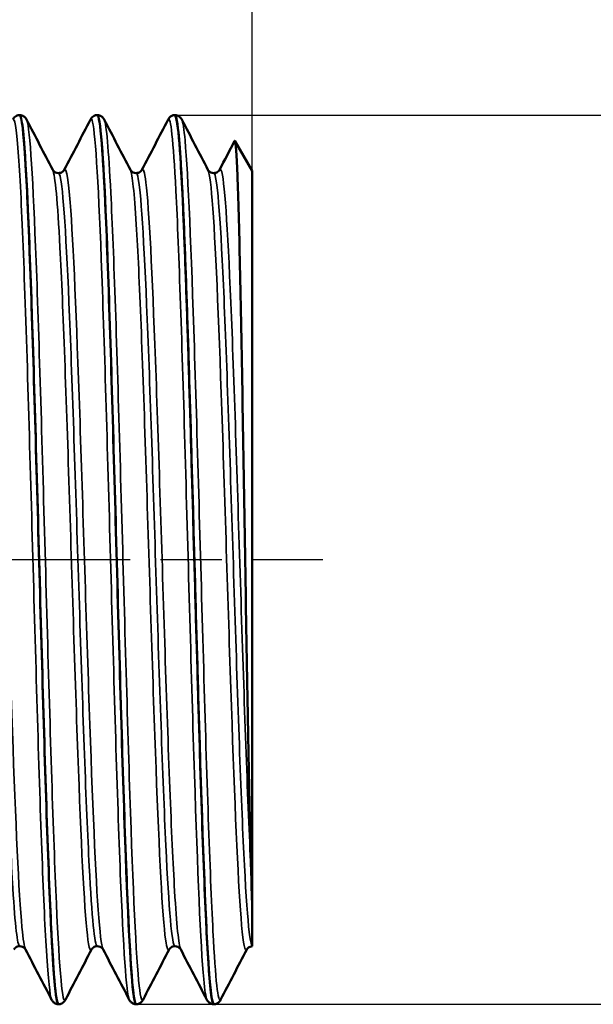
# Model space of a CAD drawing. Header units: millimetres. Extents: x -126 to 532, y -69 to 356.
# Tile 9 of 15: x 94 to 107, y 206 to 229. Entities that reach past the tile are written whole.
import ezdxf

# ---------------------------------------------------------------- set-up
doc = ezdxf.new("R2010")
doc.units = ezdxf.units.MM
doc.linetypes.add('CHAIN', pattern=[0.7087, 0.4724, -0.0591, 0.1181, -0.0591])
for name, color, linetype, lineweight in [('Видимые тонкие (ГОСТ)', 7, 'Continuous', 35), ('Видимый контур (ГОСТ)', 7, 'Continuous', 50), ('Осевая линия (ГОСТ)', 7, 'Continuous', 25), ('Размер (ГОСТ)', 7, 'Continuous', 25)]:
    doc.layers.add(name, color=color, linetype=linetype, lineweight=lineweight)
doc.styles.add('Обычный текст (ГОСТ)', font='GOST Common Italic.ttf')
doc.dimstyles.new('Обычный (ГОСТ)', dxfattribs={"dimtxt": 3.5, "dimasz": 3.5, "dimexe": 1, "dimexo": 0, "dimgap": 0.5, "dimtad": 1, "dimrnd": 1e-08, "dimtxsty": 'Обычный текст (ГОСТ)', "dimblk": 'Filled-1', "dimcen": 0.09, "dimdle": 15, "dimclrd": 256, "dimclre": 256, "dimclrt": 256, "dimazin": 2, "dimtfac": 0.714286, "dimtdec": 3, "dimtmove": 0, "dimatfit": 3, "dimfxl": 1, "dimtolj": 1, "dimlwd": 25, "dimlwe": 25, "dimarcsym": 0})

# ---------------------------------------------------------------- blocks, each defined once
blk = doc.blocks.new('Filled-1')
at = {"color": 0}
for p, q in [((0, 0), (-1, 0.1429)), ((-1, 0.1429), (-1, -0.1429)), ((-1, 0), (0, 0)), ((-1, -0.1429), (0, 0))]:
    blk.add_line(p, q, dxfattribs=at)
at = {"color": 0, "flags": 128}
blk.add_lwpolyline([(-1, -0.1429), (0, 0), (-1, 0.1429), (-1, -0.1429)], dxfattribs=at)
at = {"color": 0}
blk.add_solid([(-1, -0.1429), (0, 0), (-1, 0.1429), (-1, -0.1429)], dxfattribs=at)
blk = doc.blocks.new('*D10')
at = {"layer": 'Defpoints', "color": 0, "linetype": 'Continuous', "transparency": 16777216}
for p in [(98.951, 247.428), (51.951, 226.736), (98.951, 225.131)]:
    blk.add_point(p, dxfattribs=at)
at = {"layer": 'Размер (ГОСТ)', "linetype": 'Continuous', "lineweight": 25, "transparency": 16777216}
for p, q in [((51.951, 226.736), (51.951, 248.428)), ((98.951, 225.131), (98.951, 248.428)), ((55.451, 247.428), (95.451, 247.428))]:
    blk.add_line(p, q, dxfattribs=at)
at = {"layer": 'Размер (ГОСТ)', "linetype": 'Continuous', "lineweight": 25, "transparency": 16777216, "xscale": 3.5, "yscale": 3.5, "zscale": 3.5, "rotation": 180}
blk.add_blockref('Filled-1', (51.951, 247.428), dxfattribs=at)
at = {"layer": 'Размер (ГОСТ)', "linetype": 'Continuous', "lineweight": 25, "transparency": 16777216, "xscale": 3.5, "yscale": 3.5, "zscale": 3.5}
blk.add_blockref('Filled-1', (98.951, 247.428), dxfattribs=at)
at = {"layer": 'Размер (ГОСТ)', "linetype": 'Continuous', "lineweight": 25, "transparency": 16777216, "insert": (72.776, 251.473), "char_height": 3.5, "attachment_point": 1, "style": 'Обычный текст (ГОСТ)'}
blk.add_mtext('\\A1;47', dxfattribs=at)
blk = doc.blocks.new('*D11')
at = {"layer": 'Defpoints', "color": 0, "linetype": 'Continuous', "transparency": 16777216}
for p in [(97.159, 226.427), (96.257, 205.827), (115.538, 205.827)]:
    blk.add_point(p, dxfattribs=at)
at = {"layer": 'Размер (ГОСТ)', "linetype": 'Continuous', "lineweight": 25, "transparency": 16777216}
for p, q in [((97.159, 226.427), (116.538, 226.427)), ((115.538, 222.927), (115.538, 209.327)), ((96.257, 205.827), (116.538, 205.827))]:
    blk.add_line(p, q, dxfattribs=at)
at = {"layer": 'Размер (ГОСТ)', "linetype": 'Continuous', "lineweight": 25, "transparency": 16777216, "xscale": 3.5, "yscale": 3.5, "zscale": 3.5}
for p, rotation in [((115.538, 226.427), 90), ((115.538, 205.827), 270)]:
    blk.add_blockref('Filled-1', p, dxfattribs=dict(at, rotation=rotation))
at = {"layer": 'Размер (ГОСТ)', "linetype": 'Continuous', "lineweight": 25, "transparency": 16777216, "insert": (111.536, 208.684), "char_height": 3.5, "attachment_point": 1, "rotation": 90, "style": 'Обычный текст (ГОСТ)'}
blk.add_mtext('\\A1; \\fGOST Common|b0|i1;\\H3.5000;G 1/2"', dxfattribs=at)

msp = doc.modelspace()

# ---------------------------------------------------------------- linework, layer by layer
at = {"layer": 'Видимые тонкие (ГОСТ)'}
for points, knots in [([(94.299, 205.941), (94.258, 206.02), (94.218, 206.4), (94.177, 207.066), (94.106, 208.237), (94.034, 210.283), (93.963, 212.675), (93.892, 215.068), (93.82, 217.783), (93.749, 220.122), (93.675, 222.559), (93.6, 224.559), (93.526, 225.567), (93.484, 226.142), (93.441, 226.391), (93.399, 226.312)], [22.045005, 22.045005, 22.045005, 22.045005, 22.46989, 22.46989, 22.46989, 23.217059, 23.217059, 23.217059, 23.964049, 23.964049, 23.964049, 24.742336, 24.742336, 24.742336, 25.186598, 25.186598, 25.186598, 25.186598]), ([(94.618, 205.934), (94.611, 205.92), (94.604, 205.915), (94.596, 205.92), (94.525, 205.972), (94.453, 207.02), (94.382, 208.794), (94.31, 210.566), (94.239, 213.045), (94.167, 215.59), (94.096, 218.133), (94.024, 220.716), (93.953, 222.671), (93.881, 224.626), (93.81, 225.933), (93.739, 226.254), (93.732, 226.285), (93.725, 226.307), (93.718, 226.319)], [15.654107, 15.654107, 15.654107, 15.654107, 15.728322, 15.728322, 15.728322, 16.477335, 16.477335, 16.477335, 17.226122, 17.226122, 17.226122, 17.974688, 17.974688, 17.974688, 18.723182, 18.723182, 18.723182, 18.7957, 18.7957, 18.7957, 18.7957]), ([(96.099, 205.933), (96.03, 206.068), (95.961, 207.124), (95.891, 208.852), (95.82, 210.639), (95.748, 213.127), (95.677, 215.673), (95.605, 218.218), (95.534, 220.794), (95.463, 222.735), (95.391, 224.676), (95.32, 225.963), (95.248, 226.264), (95.232, 226.333), (95.215, 226.35), (95.199, 226.316)], [15.76182, 15.76182, 15.76182, 15.76182, 16.485493, 16.485493, 16.485493, 17.234277, 17.234277, 17.234277, 17.982841, 17.982841, 17.982841, 18.73119, 18.73119, 18.73119, 18.903412, 18.903412, 18.903412, 18.903412]), ([(96.418, 205.941), (96.384, 205.876), (96.35, 206.021), (96.316, 206.382), (96.244, 207.144), (96.172, 208.858), (96.1, 211.08), (96.029, 213.3), (95.957, 216.005), (95.885, 218.49), (95.814, 220.974), (95.742, 223.214), (95.67, 224.628), (95.619, 225.632), (95.569, 226.212), (95.518, 226.315)], [9.370922, 9.370922, 9.370922, 9.370922, 9.727429, 9.727429, 9.727429, 10.478446, 10.478446, 10.478446, 11.229194, 11.229194, 11.229194, 11.979677, 11.979677, 11.979677, 12.512514, 12.512514, 12.512514, 12.512514]), ([(97.899, 205.94), (97.874, 205.985), (97.85, 206.14), (97.825, 206.408), (97.753, 207.189), (97.682, 208.921), (97.61, 211.153), (97.538, 213.383), (97.467, 216.091), (97.395, 218.571), (97.323, 221.051), (97.252, 223.278), (97.18, 224.674), (97.12, 225.851), (97.059, 226.427), (96.999, 226.318)], [9.478634, 9.478634, 9.478634, 9.478634, 9.735612, 9.735612, 9.735612, 10.486626, 10.486626, 10.486626, 11.237371, 11.237371, 11.237371, 11.987851, 11.987851, 11.987851, 12.620227, 12.620227, 12.620227, 12.620227]), ([(98.218, 205.936), (98.158, 205.829), (98.099, 206.382), (98.04, 207.518), (97.968, 208.895), (97.896, 211.116), (97.824, 213.6), (97.752, 216.083), (97.68, 218.802), (97.608, 221.047), (97.536, 223.292), (97.464, 225.039), (97.393, 225.833), (97.368, 226.108), (97.343, 226.268), (97.318, 226.313)], [3.087736, 3.087736, 3.087736, 3.087736, 3.708914, 3.708914, 3.708914, 4.46229, 4.46229, 4.46229, 5.215351, 5.215351, 5.215351, 5.968103, 5.968103, 5.968103, 6.229329, 6.229329, 6.229329, 6.229329]), ([(93.692, 207.104), (93.665, 207.154), (93.638, 207.322), (93.611, 207.611), (93.537, 208.395), (93.464, 210.055), (93.39, 212.14), (93.313, 214.32), (93.236, 216.937), (93.16, 219.218), (93.085, 221.429), (93.011, 223.297), (92.936, 224.304), (92.888, 224.952), (92.84, 225.238), (92.792, 225.15)], [22.051905, 22.051905, 22.051905, 22.051905, 22.335479, 22.335479, 22.335479, 23.105593, 23.105593, 23.105593, 23.910706, 23.910706, 23.910706, 24.69066, 24.69066, 24.69066, 25.193498, 25.193498, 25.193498, 25.193498]), ([(95.224, 207.103), (95.201, 207.056), (95.178, 207.097), (95.155, 207.23), (95.081, 207.651), (95.007, 208.995), (94.934, 210.894), (94.86, 212.793), (94.786, 215.224), (94.713, 217.523), (94.639, 219.822), (94.565, 221.962), (94.492, 223.359), (94.436, 224.417), (94.38, 225.039), (94.324, 225.152)], [15.647207, 15.647207, 15.647207, 15.647207, 15.890098, 15.890098, 15.890098, 16.662028, 16.662028, 16.662028, 17.433719, 17.433719, 17.433719, 18.205178, 18.205178, 18.205178, 18.7888, 18.7888, 18.7888, 18.7888]), ([(95.492, 207.105), (95.454, 207.178), (95.416, 207.484), (95.378, 208.017), (95.304, 209.048), (95.231, 210.916), (95.157, 213.111), (95.083, 215.304), (95.009, 217.799), (94.936, 219.912), (94.862, 222.025), (94.788, 223.733), (94.715, 224.569), (94.674, 225.033), (94.633, 225.226), (94.592, 225.149)], [15.76872, 15.76872, 15.76872, 15.76872, 16.167029, 16.167029, 16.167029, 16.938873, 16.938873, 16.938873, 17.71048, 17.71048, 17.71048, 18.481856, 18.481856, 18.481856, 18.910312, 18.910312, 18.910312, 18.910312]), ([(97.024, 207.105), (96.992, 207.041), (96.959, 207.149), (96.927, 207.434), (96.853, 208.08), (96.779, 209.632), (96.705, 211.662), (96.631, 213.691), (96.557, 216.175), (96.483, 218.431), (96.409, 220.687), (96.336, 222.689), (96.262, 223.888), (96.216, 224.63), (96.17, 225.059), (96.124, 225.149)], [9.364022, 9.364022, 9.364022, 9.364022, 9.705347, 9.705347, 9.705347, 10.479402, 10.479402, 10.479402, 11.25317, 11.25317, 11.25317, 12.026658, 12.026658, 12.026658, 12.505614, 12.505614, 12.505614, 12.505614]), ([(97.292, 207.104), (97.245, 207.199), (97.197, 207.659), (97.15, 208.454), (97.076, 209.69), (97.002, 211.721), (96.928, 213.989), (96.854, 216.256), (96.78, 218.733), (96.706, 220.74), (96.632, 222.746), (96.558, 224.259), (96.485, 224.864), (96.454, 225.117), (96.423, 225.21), (96.392, 225.149)], [9.485534, 9.485534, 9.485534, 9.485534, 9.983046, 9.983046, 9.983046, 10.756998, 10.756998, 10.756998, 11.530665, 11.530665, 11.530665, 12.304053, 12.304053, 12.304053, 12.627127, 12.627127, 12.627127, 12.627127]), ([(98.824, 207.105), (98.784, 207.029), (98.744, 207.213), (98.704, 207.661), (98.63, 208.486), (98.556, 210.198), (98.481, 212.323), (98.407, 214.447), (98.333, 216.958), (98.259, 219.163), (98.185, 221.367), (98.111, 223.239), (98.037, 224.262), (97.999, 224.779), (97.962, 225.076), (97.924, 225.148)], [3.080836, 3.080836, 3.080836, 3.080836, 3.501859, 3.501859, 3.501859, 4.278427, 4.278427, 4.278427, 5.054659, 5.054659, 5.054659, 5.830562, 5.830562, 5.830562, 6.222429, 6.222429, 6.222429, 6.222429]), ([(98.926, 208.864), (98.852, 210.261), (98.778, 212.413), (98.704, 214.726), (98.63, 217.038), (98.556, 219.484), (98.482, 221.388), (98.408, 223.291), (98.333, 224.63), (98.259, 225.036), (98.237, 225.159), (98.214, 225.196), (98.192, 225.151)], [3.780465, 3.780465, 3.780465, 3.780465, 4.556912, 4.556912, 4.556912, 5.333025, 5.333025, 5.333025, 6.108811, 6.108811, 6.108811, 6.343942, 6.343942, 6.343942, 6.343942]), ([(93.558, 207.177), (93.505, 207.183), (93.452, 207.643), (93.399, 208.517), (93.325, 209.732), (93.252, 211.731), (93.178, 213.968), (93.102, 216.281), (93.026, 218.819), (92.949, 220.845), (92.875, 222.825), (92.8, 224.291), (92.726, 224.835), (92.703, 224.999), (92.681, 225.078), (92.658, 225.076)], [21.991149, 21.991149, 21.991149, 21.991149, 22.546404, 22.546404, 22.546404, 23.31843, 23.31843, 23.31843, 24.116892, 24.116892, 24.116892, 24.897339, 24.897339, 24.897339, 25.132741, 25.132741, 25.132741, 25.132741]), ([(95.358, 207.174), (95.296, 207.181), (95.233, 207.833), (95.171, 209.023), (95.097, 210.43), (95.023, 212.57), (94.949, 214.856), (94.875, 217.142), (94.801, 219.547), (94.727, 221.411), (94.654, 223.275), (94.58, 224.576), (94.506, 224.958), (94.49, 225.04), (94.474, 225.08), (94.458, 225.078)], [15.707963, 15.707963, 15.707963, 15.707963, 16.362674, 16.362674, 16.362674, 17.136426, 17.136426, 17.136426, 17.909943, 17.909943, 17.909943, 18.683228, 18.683228, 18.683228, 18.849556, 18.849556, 18.849556, 18.849556]), ([(97.158, 207.172), (97.088, 207.175), (97.017, 208.021), (96.947, 209.506), (96.873, 211.065), (96.798, 213.311), (96.724, 215.623), (96.65, 217.934), (96.576, 220.285), (96.502, 222.027), (96.428, 223.768), (96.354, 224.88), (96.28, 225.056), (96.273, 225.073), (96.266, 225.081), (96.258, 225.081)], [9.424778, 9.424778, 9.424778, 9.424778, 10.163428, 10.163428, 10.163428, 10.939287, 10.939287, 10.939287, 11.714861, 11.714861, 11.714861, 12.490157, 12.490157, 12.490157, 12.566371, 12.566371, 12.566371, 12.566371]), ([(98.951, 207.175), (98.877, 207.233), (98.802, 208.24), (98.728, 209.913), (98.654, 211.587), (98.579, 213.907), (98.505, 216.23), (98.431, 218.552), (98.356, 220.85), (98.282, 222.485), (98.208, 224.12), (98.134, 225.073), (98.059, 225.082), (98.059, 225.082), (98.059, 225.082), (98.058, 225.082)], [3.166882, 3.166882, 3.166882, 3.166882, 3.945578, 3.945578, 3.945578, 4.723935, 4.723935, 4.723935, 5.501957, 5.501957, 5.501957, 6.279652, 6.279652, 6.279652, 6.283185, 6.283185, 6.283185, 6.283185])]:
    msp.add_open_spline(points, degree=3, knots=knots, dxfattribs=at)
at = {"layer": 'Видимый контур (ГОСТ)'}
for p, q in [((93.559, 226.427), (93.558, 226.427)), ((95.359, 226.427), (95.358, 226.427)), ((97.159, 226.427), (97.158, 226.427)), ((98.951, 225.131), (98.549, 225.826)), ((98.951, 207.993), (98.951, 225.131)), ((98.951, 207.993), (98.951, 207.175)), ((98.951, 207.175), (98.951, 207.172)), ((94.459, 205.827), (94.458, 205.827)), ((96.259, 205.827), (96.258, 205.827)), ((98.059, 205.827), (98.058, 205.827))]:
    msp.add_line(p, q, dxfattribs=at)
for points, knots in [([(93.399, 226.32), (93.407, 226.336), (93.417, 226.354), (93.45, 226.386), (93.465, 226.398), (93.505, 226.418), (93.531, 226.426), (93.557, 226.427)], [0, 0, 0, 0, 0.02798896, 0.02798896, 0.04255273, 0.04255273, 0.05764411, 0.05764411, 0.05764411, 0.05764411]), ([(93.557, 226.42), (93.581, 226.423), (93.605, 226.323), (93.629, 226.115), (93.7, 225.488), (93.771, 223.895), (93.842, 221.746), (93.914, 219.598), (93.985, 216.916), (94.056, 214.389), (94.128, 211.864), (94.199, 209.52), (94.27, 207.959), (94.333, 206.589), (94.395, 205.834), (94.458, 205.828)], [-25.13398, -25.13398, -25.13398, -25.13398, -24.885993, -24.885993, -24.885993, -24.139011, -24.139011, -24.139011, -23.392457, -23.392457, -23.392457, -22.646309, -22.646309, -22.646309, -21.991149, -21.991149, -21.991149, -21.991149]), ([(93.559, 226.427), (93.595, 226.425), (93.629, 226.411), (93.674, 226.381), (93.687, 226.366), (93.706, 226.341), (93.713, 226.33), (93.718, 226.32)], [0, 0, 0, 0, 0.02065973, 0.02065973, 0.039901, 0.039901, 0.05761599, 0.05761599, 0.05761599, 0.05761599]), ([(94.459, 205.835), (94.418, 205.835), (94.378, 206.139), (94.337, 206.742), (94.266, 207.799), (94.194, 209.762), (94.123, 212.126), (94.052, 214.489), (93.98, 217.229), (93.909, 219.64), (93.838, 222.05), (93.766, 224.107), (93.695, 225.282), (93.65, 226.031), (93.604, 226.416), (93.559, 226.42)], [15.706725, 15.706725, 15.706725, 15.706725, 16.132623, 16.132623, 16.132623, 16.879843, 16.879843, 16.879843, 17.626841, 17.626841, 17.626841, 18.373622, 18.373622, 18.373622, 18.849556, 18.849556, 18.849556, 18.849556]), ([(95.199, 226.32), (95.207, 226.336), (95.217, 226.354), (95.25, 226.386), (95.265, 226.398), (95.305, 226.418), (95.331, 226.426), (95.357, 226.427)], [0, 0, 0, 0, 0.02798896, 0.02798896, 0.04255273, 0.04255273, 0.05764411, 0.05764411, 0.05764411, 0.05764411]), ([(95.357, 226.426), (95.426, 226.426), (95.494, 225.525), (95.562, 223.927), (95.633, 222.249), (95.705, 219.819), (95.776, 217.264), (95.847, 214.713), (95.919, 212.065), (95.99, 210.001), (96.062, 207.94), (96.133, 206.484), (96.204, 206.007), (96.222, 205.887), (96.24, 205.829), (96.258, 205.831)], [-18.850795, -18.850795, -18.850795, -18.850795, -18.137987, -18.137987, -18.137987, -17.38944, -17.38944, -17.38944, -16.641869, -16.641869, -16.641869, -15.895187, -15.895187, -15.895187, -15.707963, -15.707963, -15.707963, -15.707963]), ([(95.359, 226.427), (95.395, 226.425), (95.429, 226.411), (95.474, 226.381), (95.487, 226.366), (95.506, 226.341), (95.513, 226.33), (95.518, 226.32)], [0, 0, 0, 0, 0.02065973, 0.02065973, 0.039901, 0.039901, 0.05761599, 0.05761599, 0.05761599, 0.05761599]), ([(96.259, 205.827), (96.19, 205.826), (96.121, 206.754), (96.052, 208.393), (95.98, 210.092), (95.909, 212.537), (95.837, 215.097), (95.766, 217.655), (95.694, 220.301), (95.623, 222.35), (95.551, 224.398), (95.48, 225.829), (95.408, 226.272), (95.392, 226.375), (95.375, 226.425), (95.359, 226.423)], [9.423539, 9.423539, 9.423539, 9.423539, 10.146219, 10.146219, 10.146219, 10.89541, 10.89541, 10.89541, 11.644336, 11.644336, 11.644336, 12.393002, 12.393002, 12.393002, 12.566371, 12.566371, 12.566371, 12.566371]), ([(96.999, 226.32), (97.007, 226.336), (97.017, 226.354), (97.05, 226.386), (97.065, 226.398), (97.105, 226.418), (97.131, 226.426), (97.157, 226.427)], [0, 0, 0, 0, 0.02798896, 0.02798896, 0.04255273, 0.04255273, 0.05764411, 0.05764411, 0.05764411, 0.05764411]), ([(97.157, 226.419), (97.2, 226.419), (97.242, 226.087), (97.285, 225.434), (97.356, 224.338), (97.427, 222.348), (97.498, 219.974), (97.57, 217.588), (97.641, 214.837), (97.713, 212.435), (97.784, 210.045), (97.855, 208.024), (97.926, 206.89), (97.97, 206.194), (98.014, 205.837), (98.058, 205.834)], [-12.567609, -12.567609, -12.567609, -12.567609, -12.123727, -12.123727, -12.123727, -11.378405, -11.378405, -11.378405, -10.628985, -10.628985, -10.628985, -9.883245, -9.883245, -9.883245, -9.424778, -9.424778, -9.424778, -9.424778]), ([(97.159, 226.427), (97.195, 226.425), (97.229, 226.411), (97.274, 226.381), (97.287, 226.366), (97.306, 226.341), (97.313, 226.33), (97.318, 226.32)], [0, 0, 0, 0, 0.02065973, 0.02065973, 0.039901, 0.039901, 0.05761599, 0.05761599, 0.05761599, 0.05761599]), ([(98.059, 205.833), (98.035, 205.83), (98.011, 205.933), (97.987, 206.145), (97.916, 206.781), (97.844, 208.396), (97.772, 210.569), (97.7, 212.742), (97.628, 215.449), (97.557, 217.987), (97.485, 220.524), (97.413, 222.865), (97.341, 224.401), (97.281, 225.705), (97.22, 226.418), (97.159, 226.425)], [3.140354, 3.140354, 3.140354, 3.140354, 3.390638, 3.390638, 3.390638, 4.142468, 4.142468, 4.142468, 4.893982, 4.893982, 4.893982, 5.645187, 5.645187, 5.645187, 6.283185, 6.283185, 6.283185, 6.283185]), ([(98.926, 208.864), (98.912, 209.351), (98.898, 209.934), (98.87, 211.261), (98.856, 212), (98.822, 213.898), (98.803, 215.088), (98.764, 217.507), (98.744, 218.714), (98.705, 220.987), (98.686, 222.029), (98.646, 223.807), (98.627, 224.522), (98.588, 225.525), (98.568, 225.798), (98.546, 225.831), (98.544, 225.831), (98.541, 225.826)], [-4.306702, -4.306702, -4.306702, -4.306702, -4.051011, -4.051011, -3.793287, -3.793287, -3.431455, -3.431455, -3.065733, -3.065733, -2.696121, -2.696121, -2.32262, -2.32262, -1.945232, -1.945232, -1.893629, -1.893629, -1.893629, -1.893629]), ([(94.324, 225.157), (94.327, 225.152), (94.332, 225.141), (94.358, 225.116), (94.372, 225.106), (94.409, 225.088), (94.433, 225.082), (94.458, 225.082)], [0, 0, 0, 0, 0.0279054, 0.0279054, 0.04256874, 0.04256874, 0.05778418, 0.05778418, 0.05778418, 0.05778418]), ([(94.458, 225.082), (94.494, 225.082), (94.528, 225.095), (94.566, 225.121), (94.576, 225.133), (94.588, 225.149), (94.59, 225.154), (94.592, 225.157)], [0, 0, 0, 0, 0.02169246, 0.02169246, 0.04039511, 0.04039511, 0.05776027, 0.05776027, 0.05776027, 0.05776027]), ([(96.124, 225.157), (96.127, 225.152), (96.132, 225.141), (96.158, 225.116), (96.172, 225.106), (96.209, 225.088), (96.233, 225.082), (96.258, 225.082)], [0, 0, 0, 0, 0.0279054, 0.0279054, 0.04256874, 0.04256874, 0.05778418, 0.05778418, 0.05778418, 0.05778418]), ([(96.258, 225.082), (96.294, 225.082), (96.328, 225.095), (96.366, 225.121), (96.376, 225.133), (96.388, 225.149), (96.39, 225.154), (96.392, 225.157)], [0, 0, 0, 0, 0.02169246, 0.02169246, 0.04039511, 0.04039511, 0.05776027, 0.05776027, 0.05776027, 0.05776027]), ([(97.924, 225.157), (97.927, 225.152), (97.932, 225.141), (97.958, 225.116), (97.972, 225.106), (98.009, 225.088), (98.033, 225.082), (98.058, 225.082)], [0, 0, 0, 0, 0.0279054, 0.0279054, 0.04256874, 0.04256874, 0.05778418, 0.05778418, 0.05778418, 0.05778418]), ([(98.058, 225.082), (98.094, 225.082), (98.128, 225.095), (98.166, 225.121), (98.176, 225.133), (98.188, 225.149), (98.19, 225.154), (98.192, 225.157)], [0, 0, 0, 0, 0.02169246, 0.02169246, 0.04039511, 0.04039511, 0.05776027, 0.05776027, 0.05776027, 0.05776027]), ([(93.558, 207.172), (93.523, 207.172), (93.489, 207.158), (93.451, 207.132), (93.441, 207.12), (93.429, 207.105), (93.426, 207.1), (93.424, 207.097)], [0, 0, 0, 0, 0.02169246, 0.02169246, 0.04039511, 0.04039511, 0.05776027, 0.05776027, 0.05776027, 0.05776027]), ([(93.692, 207.097), (93.689, 207.102), (93.685, 207.112), (93.658, 207.138), (93.645, 207.148), (93.608, 207.165), (93.583, 207.172), (93.558, 207.172)], [0, 0, 0, 0, 0.0279054, 0.0279054, 0.04256874, 0.04256874, 0.05778418, 0.05778418, 0.05778418, 0.05778418]), ([(95.358, 207.172), (95.323, 207.172), (95.289, 207.158), (95.251, 207.132), (95.241, 207.12), (95.229, 207.105), (95.226, 207.1), (95.224, 207.097)], [0, 0, 0, 0, 0.02169246, 0.02169246, 0.04039511, 0.04039511, 0.05776027, 0.05776027, 0.05776027, 0.05776027]), ([(95.492, 207.097), (95.489, 207.102), (95.485, 207.112), (95.458, 207.138), (95.445, 207.148), (95.408, 207.165), (95.383, 207.172), (95.358, 207.172)], [0, 0, 0, 0, 0.0279054, 0.0279054, 0.04256874, 0.04256874, 0.05778418, 0.05778418, 0.05778418, 0.05778418]), ([(97.158, 207.172), (97.123, 207.172), (97.089, 207.158), (97.051, 207.132), (97.041, 207.12), (97.029, 207.105), (97.026, 207.1), (97.024, 207.097)], [0, 0, 0, 0, 0.02169246, 0.02169246, 0.04039511, 0.04039511, 0.05776027, 0.05776027, 0.05776027, 0.05776027]), ([(97.292, 207.097), (97.289, 207.102), (97.285, 207.112), (97.258, 207.138), (97.245, 207.148), (97.208, 207.165), (97.183, 207.172), (97.158, 207.172)], [0, 0, 0, 0, 0.0279054, 0.0279054, 0.04256874, 0.04256874, 0.05778418, 0.05778418, 0.05778418, 0.05778418]), ([(98.951, 207.172), (98.916, 207.17), (98.884, 207.155), (98.848, 207.129), (98.839, 207.118), (98.828, 207.104), (98.826, 207.099), (98.824, 207.097)], [0, 0, 0, 0, 0.02165471, 0.02165471, 0.04063061, 0.04063061, 0.05628693, 0.05628693, 0.05628693, 0.05628693]), ([(94.457, 205.827), (94.421, 205.828), (94.387, 205.842), (94.343, 205.872), (94.329, 205.888), (94.31, 205.913), (94.304, 205.923), (94.299, 205.933)], [0, 0, 0, 0, 0.02065973, 0.02065973, 0.039901, 0.039901, 0.05761599, 0.05761599, 0.05761599, 0.05761599]), ([(94.618, 205.933), (94.61, 205.918), (94.599, 205.9), (94.566, 205.867), (94.551, 205.856), (94.511, 205.836), (94.486, 205.828), (94.459, 205.827)], [0, 0, 0, 0, 0.02798896, 0.02798896, 0.04255273, 0.04255273, 0.05764411, 0.05764411, 0.05764411, 0.05764411]), ([(96.257, 205.827), (96.221, 205.828), (96.187, 205.842), (96.143, 205.872), (96.129, 205.888), (96.11, 205.913), (96.104, 205.923), (96.099, 205.933)], [0, 0, 0, 0, 0.02065973, 0.02065973, 0.039901, 0.039901, 0.05761599, 0.05761599, 0.05761599, 0.05761599]), ([(96.418, 205.933), (96.41, 205.918), (96.399, 205.9), (96.366, 205.867), (96.351, 205.856), (96.311, 205.836), (96.286, 205.828), (96.259, 205.827)], [0, 0, 0, 0, 0.02798896, 0.02798896, 0.04255273, 0.04255273, 0.05764411, 0.05764411, 0.05764411, 0.05764411]), ([(98.057, 205.827), (98.021, 205.828), (97.987, 205.842), (97.943, 205.872), (97.929, 205.888), (97.91, 205.913), (97.904, 205.923), (97.899, 205.933)], [0, 0, 0, 0, 0.02065973, 0.02065973, 0.039901, 0.039901, 0.05761599, 0.05761599, 0.05761599, 0.05761599]), ([(98.218, 205.933), (98.21, 205.918), (98.199, 205.9), (98.166, 205.867), (98.151, 205.856), (98.111, 205.836), (98.086, 205.828), (98.059, 205.827)], [0, 0, 0, 0, 0.02798896, 0.02798896, 0.04255273, 0.04255273, 0.05764411, 0.05764411, 0.05764411, 0.05764411])]:
    msp.add_open_spline(points, degree=3, knots=knots, dxfattribs=at)
for points in [[(93.718, 226.32), (93.92, 225.932), (94.122, 225.545), (94.324, 225.157)], [(94.592, 225.157), (94.794, 225.545), (94.997, 225.932), (95.199, 226.32)], [(95.518, 226.32), (95.72, 225.932), (95.922, 225.545), (96.124, 225.157)], [(96.392, 225.157), (96.594, 225.545), (96.797, 225.932), (96.999, 226.32)], [(97.318, 226.32), (97.52, 225.932), (97.722, 225.545), (97.924, 225.157)], [(98.192, 225.157), (98.308, 225.38), (98.425, 225.603), (98.541, 225.826)], [(98.951, 207.993), (98.944, 208.234), (98.936, 208.526), (98.926, 208.864)], [(94.299, 205.933), (94.097, 206.321), (93.894, 206.709), (93.692, 207.097)], [(95.224, 207.097), (95.022, 206.709), (94.82, 206.321), (94.618, 205.933)], [(96.099, 205.933), (95.897, 206.321), (95.694, 206.709), (95.492, 207.097)], [(97.024, 207.097), (96.822, 206.709), (96.62, 206.321), (96.418, 205.933)], [(97.899, 205.933), (97.697, 206.321), (97.494, 206.709), (97.292, 207.097)], [(98.824, 207.097), (98.622, 206.709), (98.42, 206.321), (98.218, 205.933)]]:
    msp.add_open_spline(points, degree=3, dxfattribs=at)
at = {"layer": 'Осевая линия (ГОСТ)', "linetype": 'CHAIN', "ltscale": 11.993792}
msp.add_line((47.951, 216.127), (100.584, 216.127), dxfattribs=at)

# ---------------------------------------------------------------- dimensions: what is measured, and where the dimension line sits
at = {"layer": 'Размер (ГОСТ)', "linetype": 'Continuous', "lineweight": 25}
dim = msp.add_linear_dim(base=(98.951, 247.428), p1=(51.951, 226.736), p2=(98.951, 225.131), angle=180, dimstyle='Обычный (ГОСТ)', override={"dimgap": 0.5, "dimdec": 2, "dimtol": 0, "dimlim": 0, "dimtp": 0, "dimtm": 0, "dimtdec": 3, "dimtofl": 0, "dimatfit": 1}, dxfattribs=at)
dim.commit()
dim.dimension.update_dxf_attribs({"geometry": '*D10', "text_midpoint": (75.451, 247.428), "dimtype": 160})
dim = msp.add_linear_dim(base=(115.538, 205.827), p1=(97.159, 226.427), p2=(96.257, 205.827), angle=90, text=' \\fGOST Common|b0|i1;\\H3.5000;G 1/2"', dimstyle='Обычный (ГОСТ)', override={"dimgap": 0.5, "dimdec": 2, "dimtol": 0, "dimlim": 0, "dimtp": 0, "dimtm": 0, "dimtdec": 3, "dimtofl": 0, "dimatfit": 1}, dxfattribs=at)
dim.commit()
dim.dimension.update_dxf_attribs({"geometry": '*D11', "text_midpoint": (115.538, 216.127), "dimtype": 160})

doc.saveas('drawing.dxf')
